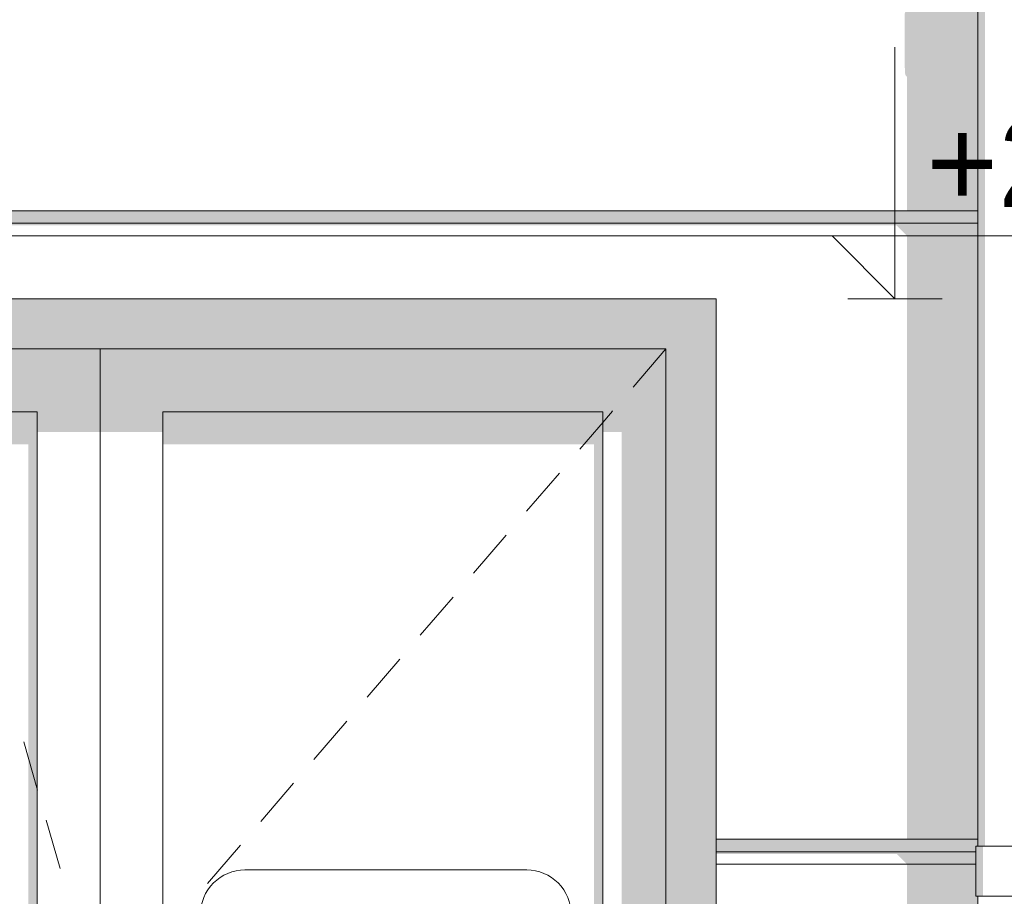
# Model space of a CAD drawing. Header units: millimetres. Extents: x 11 to 55443, y -2 to 19464.
# Tile 10 of 135: x 11551 to 13117, y 12083 to 13478. Entities that reach past the tile are written whole.
import ezdxf

# ---------------------------------------------------------------- set-up
doc = ezdxf.new("R2010")
doc.units = ezdxf.units.MM
doc.header["$MEASUREMENT"] = 0
doc.linetypes.add('Wipeout_Contour', pattern=[1000, 0, -1000])
for name, color, linetype, lineweight in [('A_OZN_ODNOSNIKI_Nr_pióra__46', 7, 'Continuous', 15), ('A_OZN_ODNOSNIKI_Nr_pióra__85', 7, 'Continuous', 13), ('A_WYM_ZEWNETRZNE_Nr_pióra__45', 7, 'Continuous', 15), ('A_WYM_ZEWNETRZNE_Nr_pióra__85', 7, 'Continuous', 13), ('Nowe_A__SCIANY_Nr_pióra__87', 7, 'Continuous', 13), ('Nowe_A_WN_WYPOSAZENIE_Nr_pióra__2', 7, 'Continuous', 13), ('Nowe_Drzwi Archicad_Nr_pióra__3', 7, 'Continuous', 13), ('Nowe_Drzwi Archicad_Nr_pióra__87', 7, 'Continuous', 13)]:
    doc.layers.add(name, color=color, linetype=linetype, lineweight=lineweight)
for name, color, linetype in [('A_WYM_ZEWNETRZNE', 7, 'Continuous'), ('Nowe_A__SCIANY', 7, 'Continuous'), ('Nowe_A_WN_WYPOSAZENIE', 7, 'Continuous'), ('Nowe_Drzwi Archicad', 7, 'Continuous')]:
    doc.layers.add(name, color=color, linetype=linetype)
doc.styles.add('STYL_AUTOMATYCZNY_3', font='arial.ttf')

# ---------------------------------------------------------------- blocks, each defined once
blk = doc.blocks.new('ElemPrzekroju_1_1', base_point=(7287.1, 10854))
at = {"color": 254, "linetype": 'Wipeout_Contour', "lineweight": 0, "ltscale": 207733.416599}
blk.add_wipeout([(6787.1, 13174), (8045, 13174), (8045, 13254), (9845, 13254), (9845, 13174), (13074.9, 13174), (13074.9, 13583.1), (13071.9, 13583.1), (13071.9, 13663.1), (13074.9, 13663.1), (13074.9, 14134), (6787.1, 14134)], dxfattribs=at).dxf.layer = 'Nowe_A__SCIANY'
at = {"color": 254, "linetype": 'Wipeout_Contour', "lineweight": 0, "ltscale": 138057.977827}
blk.add_wipeout([(9845, 13134), (9845, 12174), (11298.5, 12174), (11298.5, 13034), (12658.5, 13034), (12658.5, 12174), (13074.9, 12174), (13074.9, 13134)], dxfattribs=at).dxf.layer = 'Nowe_A__SCIANY'
at = {"color": 254, "linetype": 'Wipeout_Contour', "lineweight": 0, "ltscale": 69983.98872}
blk.add_wipeout([(9845, 13174), (9845, 13154), (13074.9, 13154), (13074.9, 13174)], dxfattribs=at).dxf.layer = 'Nowe_A__SCIANY'
at = {"color": 254, "linetype": 'Wipeout_Contour', "lineweight": 0, "ltscale": 106537.771915}
blk.add_wipeout([(12658.5, 12154), (13071.9, 12154), (13071.9, 12163.1), (13074.9, 12163.1), (13074.9, 12174), (12658.5, 12174)], dxfattribs=at).dxf.layer = 'Nowe_A__SCIANY'
at = {"layer": 'Nowe_A__SCIANY', "linetype": 'Continuous', "lineweight": 0, "true_color": 0x000000}
for points in [[(12958.5, 13406.9), (12959.5, 13390.1), (12962.4, 13386.9), (12962.4, 13174), (13074.9, 13174), (13074.9, 13583.1), (13071.9, 13583.1), (13071.9, 13663.1), (13074.9, 13663.1), (13074.9, 14134), (12962.4, 14134), (12962.4, 13499), (12958.5, 13486.9)], [(9845, 13174), (9845, 13154), (13074.9, 13154), (13074.9, 13174)], [(12658.5, 12154), (13071.9, 12154), (13071.9, 12163.1), (13074.9, 12163.1), (13074.9, 12174), (12658.5, 12174)]]:
    blk.add_hatch(color=18, dxfattribs=at).paths.add_polyline_path(points)
at = {"layer": 'Nowe_A__SCIANY_Nr_pióra__87', "color": 7, "linetype": 'Continuous', "lineweight": 13}
for p, q in [((9845, 13174), (13074.9, 13174)), ((12658.5, 12174), (13074.9, 12174))]:
    blk.add_line(p, q, dxfattribs=at)
at = {"color": 254, "linetype": 'Wipeout_Contour', "lineweight": 0, "ltscale": 69923.59532}
blk.add_wipeout([(9845, 13154), (9845, 13134), (13074.9, 13134), (13074.9, 13154)], dxfattribs=at).dxf.layer = 'Nowe_A__SCIANY'
at = {"color": 254, "linetype": 'Wipeout_Contour', "lineweight": 0, "ltscale": 70768.36909}
blk.add_wipeout([(12658.5, 12154), (12658.5, 12134), (13071.9, 12134), (13071.9, 12154)], dxfattribs=at).dxf.layer = 'Nowe_A__SCIANY'
at = {"layer": 'Nowe_A__SCIANY', "linetype": 'Continuous', "lineweight": 0, "true_color": 0x000000}
for points in [[(9845, 13150.6), (12945.9, 13150.6), (12962.4, 13134), (13074.9, 13134), (13074.9, 13154), (9845, 13154)], [(12962.4, 12174), (13074.9, 12174), (13074.9, 13134), (12962.4, 13134)]]:
    blk.add_hatch(color=18, dxfattribs=at).paths.add_polyline_path(points)
at = {"layer": 'Nowe_A__SCIANY_Nr_pióra__87', "color": 7, "linetype": 'Continuous', "lineweight": 13}
for p, q in [((9845, 13154), (13074.9, 13154)), ((9845, 13134), (13074.9, 13134)), ((12658.5, 12154), (13071.9, 12154))]:
    blk.add_line(p, q, dxfattribs=at)
at = {"color": 254, "linetype": 'Wipeout_Contour', "lineweight": 0, "ltscale": 105058.510545}
blk.add_wipeout([(12658.5, 12134), (12658.5, 11174), (13074.9, 11174), (13074.9, 12083.1), (13071.9, 12083.1), (13071.9, 12134)], dxfattribs=at).dxf.layer = 'Nowe_A__SCIANY'
at = {"layer": 'Nowe_A__SCIANY', "linetype": 'Continuous', "lineweight": 0, "true_color": 0x000000}
for points in [[(12658.5, 12150.6), (12945.9, 12150.6), (12962.4, 12134), (13071.9, 12134), (13071.9, 12154), (12658.5, 12154)], [(12958.5, 11906.9), (12959.5, 11890.1), (12962.4, 11886.9), (12962.4, 11174), (13074.9, 11174), (13074.9, 12083.1), (13071.9, 12083.1), (13071.9, 12134), (12962.4, 12134), (12962.4, 11999), (12958.5, 11986.9)]]:
    blk.add_hatch(color=18, dxfattribs=at).paths.add_polyline_path(points)
at = {"layer": 'Nowe_A__SCIANY_Nr_pióra__87', "color": 7, "linetype": 'Continuous', "lineweight": 13}
blk.add_line((12658.5, 12134), (13071.9, 12134), dxfattribs=at)
blk = doc.blocks.new('ElemPrzekroju_7_1', base_point=(7287.1, 10854))
at = {"color": 254, "linetype": 'Wipeout_Contour', "lineweight": 0, "ltscale": 69456.826246}
blk.add_wipeout([(12658.5, 10854), (12658.5, 12954), (12578.5, 12954), (12578.5, 10854)], dxfattribs=at).dxf.layer = 'Nowe_Drzwi Archicad'
at = {"layer": 'Nowe_Drzwi Archicad', "linetype": 'Continuous', "lineweight": 0, "true_color": 0x000000}
blk.add_hatch(color=18, dxfattribs=at).paths.add_polyline_path([(12658.5, 10854), (12658.5, 12954), (12578.5, 12954), (12578.5, 10854)])
at = {"layer": 'Nowe_Drzwi Archicad_Nr_pióra__87', "color": 7, "linetype": 'Continuous', "lineweight": 13}
for p, q in [((12658.5, 12154), (12658.5, 12174)), ((12658.5, 12154), (12658.5, 12134)), ((12658.5, 12134), (12658.5, 11174))]:
    blk.add_line(p, q, dxfattribs=at)
at = {"color": 254, "linetype": 'Wipeout_Contour', "lineweight": 0, "ltscale": 106016.609021}
blk.add_wipeout([(11298.5, 12954), (11378.5, 12954), (12578.5, 12954), (12658.5, 12954), (12658.5, 13034), (11298.5, 13034)], dxfattribs=at).dxf.layer = 'Nowe_Drzwi Archicad'
at = {"color": 254, "linetype": 'Wipeout_Contour', "lineweight": 0, "ltscale": 69248.975486}
blk.add_wipeout([(12578.5, 11004), (12578.5, 12854), (12478.5, 12854), (12478.5, 11004)], dxfattribs=at).dxf.layer = 'Nowe_Drzwi Archicad'
at = {"layer": 'Nowe_Drzwi Archicad', "linetype": 'Continuous', "lineweight": 0, "true_color": 0x000000}
blk.add_hatch(color=18, dxfattribs=at).paths.add_polyline_path([(11298.5, 12954), (11378.5, 12954), (12578.5, 12954), (12658.5, 12954), (12658.5, 13034), (11298.5, 13034)])
at = {"layer": 'Nowe_Drzwi Archicad_Nr_pióra__87', "color": 7, "linetype": 'Continuous', "lineweight": 13}
for p, q in [((11298.5, 13034), (12658.5, 13034)), ((12658.5, 13034), (12658.5, 12174))]:
    blk.add_line(p, q, dxfattribs=at)
at = {"color": 254, "linetype": 'Wipeout_Contour', "lineweight": 0, "ltscale": 106197.117637}
blk.add_wipeout([(11678.5, 12854), (11778.5, 12854), (12478.5, 12854), (12578.5, 12854), (12578.5, 12954), (11678.5, 12954)], dxfattribs=at).dxf.layer = 'Nowe_Drzwi Archicad'
at = {"layer": 'Nowe_Drzwi Archicad', "linetype": 'Continuous', "lineweight": 0, "true_color": 0x000000}
blk.add_hatch(color=18, dxfattribs=at).paths.add_polyline_path([(11678.5, 12854), (11778.5, 12854), (12478.5, 12854), (12578.5, 12854), (12578.5, 12954), (11678.5, 12954)])
at = {"layer": 'Nowe_Drzwi Archicad_Nr_pióra__3', "color": 7, "linetype": 'Continuous', "lineweight": 13}
for p, q in [((12578.5, 12954), (12526.4, 12893.2)), ((12578.5, 12954), (12578.5, 12854)), ((12578.5, 12854), (12578.5, 11004))]:
    blk.add_line(p, q, dxfattribs=at)
at = {"color": 254, "linetype": 'Wipeout_Contour', "lineweight": 0, "ltscale": 66686.223307}
blk.add_wipeout([(11678.5, 11004), (11678.5, 12854), (11578.5, 12854), (11578.5, 11004)], dxfattribs=at).dxf.layer = 'Nowe_Drzwi Archicad'
at = {"color": 254, "linetype": 'Wipeout_Contour', "lineweight": 0, "ltscale": 201961.682365}
blk.add_wipeout([(11778.5, 12854), (11778.5, 11864), (11816, 11864), (11823.1, 11861.1), (11826, 11854), (11823.1, 11846.9), (11816, 11844), (11814.8, 11844), (11778.5, 11844), (11778.5, 11004), (12478.5, 11004), (12478.5, 12854)], dxfattribs=at).dxf.layer = 'Nowe_Drzwi Archicad'
at = {"layer": 'Nowe_Drzwi Archicad', "linetype": 'Continuous', "lineweight": 0, "true_color": 0x000000}
for points in [[(11778.5, 12854), (11778.5, 12802.1), (12464.5, 12802.1), (12464.5, 11004), (12478.5, 11004), (12478.5, 12854)], [(12478.5, 12854), (12478.5, 12821.9), (12508.5, 12821.9), (12508.5, 11961.9), (12525.1, 11961.9), (12508.5, 11921.9), (12508.5, 11004), (12578.5, 11004), (12578.5, 12854)]]:
    blk.add_hatch(color=18, dxfattribs=at).paths.add_polyline_path(points)
at = {"layer": 'Nowe_Drzwi Archicad_Nr_pióra__3', "color": 7, "linetype": 'Continuous', "lineweight": 13}
for p, q in [((11778.5, 12854), (11778.5, 11864)), ((12478.5, 12854), (11778.5, 12854)), ((12493.9, 12855.3), (12441.8, 12794.5)), ((12478.5, 11004), (12478.5, 12854)), ((12409.3, 12756.6), (12357.2, 12695.8)), ((12324.7, 12657.9), (12272.6, 12597.1)), ((12240.1, 12559.2), (12188, 12498.4)), ((12155.5, 12460.5), (12103.4, 12399.7)), ((12070.9, 12361.8), (12018.8, 12301)), ((11986.3, 12263.1), (11934.2, 12202.3)), ((11592.8, 12204), (11614.8, 12127.1)), ((11901.7, 12164.4), (11849.6, 12103.6))]:
    blk.add_line(p, q, dxfattribs=at)
at = {"color": 254, "linetype": 'Wipeout_Contour', "lineweight": 0, "ltscale": 103748.730855}
blk.add_wipeout([(11378.5, 12954), (11378.5, 12854), (11478.5, 12854), (11578.5, 12854), (11678.5, 12854), (11678.5, 12954)], dxfattribs=at).dxf.layer = 'Nowe_Drzwi Archicad'
at = {"layer": 'Nowe_Drzwi Archicad', "linetype": 'Continuous', "lineweight": 0, "true_color": 0x000000}
for points in [[(11378.5, 12954), (11378.5, 12854), (11478.5, 12854), (11578.5, 12854), (11678.5, 12854), (11678.5, 12954)], [(11678.5, 12854), (11678.5, 12821.9), (11778.5, 12821.9), (11778.5, 12854)]]:
    blk.add_hatch(color=18, dxfattribs=at).paths.add_polyline_path(points)
at = {"layer": 'Nowe_Drzwi Archicad_Nr_pióra__3', "color": 7, "linetype": 'Continuous', "lineweight": 13}
for p, q in [((11678.5, 12954), (11378.5, 12954)), ((11678.5, 10854), (11678.5, 12954)), ((11678.5, 12954), (12578.5, 12954))]:
    blk.add_line(p, q, dxfattribs=at)
at = {"color": 254, "linetype": 'Wipeout_Contour', "lineweight": 0, "ltscale": 66407.397193}
blk.add_wipeout([(11478.5, 11004), (11578.5, 11004), (11578.5, 12854), (11478.5, 12854)], dxfattribs=at).dxf.layer = 'Nowe_Drzwi Archicad'
at = {"layer": 'Nowe_Drzwi Archicad', "linetype": 'Continuous', "lineweight": 0, "true_color": 0x000000}
for points in [[(11478.5, 12802.1), (11564.5, 12802.1), (11564.5, 11004), (11578.5, 11004), (11578.5, 12854), (11478.5, 12854)], [(11578.5, 12821.9), (11678.5, 12821.9), (11678.5, 12854), (11578.5, 12854)]]:
    blk.add_hatch(color=18, dxfattribs=at).paths.add_polyline_path(points)
at = {"layer": 'Nowe_Drzwi Archicad_Nr_pióra__3', "color": 7, "linetype": 'Continuous', "lineweight": 13}
for p, q in [((11478.5, 12854), (11578.5, 12854)), ((11578.5, 12854), (11578.5, 11004)), ((11557.1, 12329), (11579, 12252.1))]:
    blk.add_line(p, q, dxfattribs=at)
blk = doc.blocks.new('ElemPrzekroju_24_1', base_point=(7287.1, 10854))
at = {"color": 254, "linetype": 'Wipeout_Contour', "lineweight": 0, "ltscale": 73564.901762}
blk.add_wipeout([(13116.3, 13583.1), (13116.3, 12163.1), (13133.6, 12163.1), (13133.6, 13583.1)], dxfattribs=at).dxf.layer = 'Nowe_A_WN_WYPOSAZENIE'
at = {"color": 254, "linetype": 'Wipeout_Contour', "lineweight": 0, "ltscale": 73516.806602}
blk.add_wipeout([(13099.9, 13583.1), (13099.9, 12163.1), (13116.3, 12163.1), (13116.3, 13583.1)], dxfattribs=at).dxf.layer = 'Nowe_A_WN_WYPOSAZENIE'
at = {"color": 254, "linetype": 'Wipeout_Contour', "lineweight": 0, "ltscale": 73474.536081}
blk.add_wipeout([(13086.6, 12163.1), (13099.9, 12163.1), (13099.9, 13583.1), (13086.6, 13583.1)], dxfattribs=at).dxf.layer = 'Nowe_A_WN_WYPOSAZENIE'
at = {"color": 254, "linetype": 'Wipeout_Contour', "lineweight": 0, "ltscale": 71455.811747}
blk.add_wipeout([(13129.3, 12083.1), (13129.3, 12163.1), (13111.9, 12163.1), (13111.9, 12083.1)], dxfattribs=at).dxf.layer = 'Nowe_A_WN_WYPOSAZENIE'
at = {"color": 254, "linetype": 'Wipeout_Contour', "lineweight": 0, "ltscale": 73443.176929}
blk.add_wipeout([(13078, 12163.1), (13086.6, 12163.1), (13086.6, 13583.1), (13078, 13583.1)], dxfattribs=at).dxf.layer = 'Nowe_A_WN_WYPOSAZENIE'
at = {"color": 254, "linetype": 'Wipeout_Contour', "lineweight": 0, "ltscale": 71406.814002}
blk.add_wipeout([(13111.9, 12083.1), (13111.9, 12163.1), (13095.9, 12163.1), (13095.9, 12083.1)], dxfattribs=at).dxf.layer = 'Nowe_A_WN_WYPOSAZENIE'
at = {"layer": 'Nowe_A_WN_WYPOSAZENIE', "linetype": 'Continuous', "lineweight": 0, "true_color": 0x000000}
blk.add_hatch(color=18, dxfattribs=at).paths.add_polyline_path([(13078, 12163.1), (13086.6, 12163.1), (13086.6, 13583.1), (13078, 13583.1)])
at = {"layer": 'Nowe_A_WN_WYPOSAZENIE_Nr_pióra__2', "color": 7, "linetype": 'Continuous', "lineweight": 13}
for p, q in [((13129.3, 12163.1), (13111.9, 12163.1)), ((13129.3, 12083.1), (13111.9, 12083.1))]:
    blk.add_line(p, q, dxfattribs=at)
at = {"color": 254, "linetype": 'Wipeout_Contour', "lineweight": 0, "ltscale": 73426.495912}
blk.add_wipeout([(13074.9, 12163.1), (13078, 12163.1), (13078, 13583.1), (13074.9, 13583.1)], dxfattribs=at).dxf.layer = 'Nowe_A_WN_WYPOSAZENIE'
at = {"layer": 'Nowe_A_WN_WYPOSAZENIE', "linetype": 'Continuous', "lineweight": 0, "true_color": 0x000000}
blk.add_hatch(color=18, dxfattribs=at).paths.add_polyline_path([(13074.9, 12163.1), (13078, 12163.1), (13078, 13583.1), (13074.9, 13583.1)])
at = {"color": 254, "linetype": 'Wipeout_Contour', "lineweight": 0, "ltscale": 71364.522479}
blk.add_wipeout([(13095.9, 12083.1), (13095.9, 12163.1), (13083.1, 12163.1), (13083.1, 12083.1)], dxfattribs=at).dxf.layer = 'Nowe_A_WN_WYPOSAZENIE'
at = {"layer": 'Nowe_A_WN_WYPOSAZENIE_Nr_pióra__2', "color": 7, "linetype": 'Continuous', "lineweight": 13}
for p, q in [((13111.9, 12163.1), (13095.9, 12163.1)), ((13111.9, 12083.1), (13095.9, 12083.1))]:
    blk.add_line(p, q, dxfattribs=at)
at = {"color": 254, "linetype": 'Wipeout_Contour', "lineweight": 0, "ltscale": 71333.507355}
blk.add_wipeout([(13083.1, 12083.1), (13083.1, 12163.1), (13074.8, 12163.1), (13074.8, 12083.1)], dxfattribs=at).dxf.layer = 'Nowe_A_WN_WYPOSAZENIE'
at = {"layer": 'Nowe_A_WN_WYPOSAZENIE', "linetype": 'Continuous', "lineweight": 0, "true_color": 0x000000}
blk.add_hatch(color=18, dxfattribs=at).paths.add_polyline_path([(13083.1, 12083.1), (13083.1, 12163.1), (13074.8, 12163.1), (13074.8, 12083.1)])
at = {"layer": 'Nowe_A_WN_WYPOSAZENIE_Nr_pióra__2', "color": 7, "linetype": 'Continuous', "lineweight": 13}
for p, q in [((13095.9, 12163.1), (13083.1, 12163.1)), ((13095.9, 12083.1), (13083.1, 12083.1))]:
    blk.add_line(p, q, dxfattribs=at)
at = {"color": 254, "linetype": 'Wipeout_Contour', "lineweight": 0, "ltscale": 71317.116047}
blk.add_wipeout([(13074.8, 12083.1), (13074.8, 12163.1), (13071.9, 12163.1), (13071.9, 12083.1)], dxfattribs=at).dxf.layer = 'Nowe_A_WN_WYPOSAZENIE'
at = {"layer": 'Nowe_A_WN_WYPOSAZENIE', "linetype": 'Continuous', "lineweight": 0, "true_color": 0x000000}
blk.add_hatch(color=18, dxfattribs=at).paths.add_polyline_path([(13074.8, 12083.1), (13074.8, 12163.1), (13071.9, 12163.1), (13071.9, 12083.1)])
at = {"layer": 'Nowe_A_WN_WYPOSAZENIE_Nr_pióra__2', "color": 7, "linetype": 'Continuous', "lineweight": 13}
for p, q in [((13074.9, 12163.1), (13074.9, 13583.1)), ((13074.8, 12163.1), (13071.9, 12163.1)), ((13071.9, 12083.1), (13071.9, 12163.1)), ((13083.1, 12163.1), (13074.8, 12163.1)), ((13074.8, 12083.1), (13071.9, 12083.1)), ((13083.1, 12083.1), (13074.8, 12083.1)), ((13074.9, 10834), (13074.9, 12083.1))]:
    blk.add_line(p, q, dxfattribs=at)
blk = doc.blocks.new('Wymiary_3_1', base_point=(12943.2, 10854))
at = {"layer": 'A_WYM_ZEWNETRZNE_Nr_pióra__45', "color": 7, "linetype": 'Continuous', "lineweight": 15}
for p, q in [((12943.2, 13034), (12943.2, 13434)), ((12943.2, 13034), (12843.2, 13134)), ((12843.2, 13134), (12943.2, 13134)), ((12943.2, 13134), (13479, 13134))]:
    blk.add_line(p, q, dxfattribs=at)
at = {"layer": 'A_WYM_ZEWNETRZNE_Nr_pióra__85', "color": 7, "linetype": 'Continuous', "lineweight": 13}
for q in [(12868.2, 13034), (13018.2, 13034)]:
    blk.add_line((12943.2, 13034), q, dxfattribs=at)
at = {"layer": 'A_WYM_ZEWNETRZNE_Nr_pióra__85', "color": 7, "lineweight": 13, "insert": (12993.2, 13154), "char_height": 140, "attachment_point": 7, "style": 'STYL_AUTOMATYCZNY_3'}
blk.add_mtext('\\A1;{\\pql;\\fArial|b0|i0|c238|p0;\\W1.000000;+2,18}', dxfattribs=at)

msp = doc.modelspace()

# ---------------------------------------------------------------- block references
at = {"layer": 'Nowe_A__SCIANY', "lineweight": 0}
msp.add_blockref('ElemPrzekroju_1_1', (7287.1, 10854), dxfattribs=at)

# ---------------------------------------------------------------- next in the draw order: block references
at = {"layer": 'Nowe_A_WN_WYPOSAZENIE', "lineweight": 0}
msp.add_blockref('ElemPrzekroju_24_1', (7287.1, 10854), dxfattribs=at)
at = {"layer": 'Nowe_Drzwi Archicad', "lineweight": 0}
msp.add_blockref('ElemPrzekroju_7_1', (7287.1, 10854), dxfattribs=at)

# ---------------------------------------------------------------- next in the draw order: block references
at = {"layer": 'A_WYM_ZEWNETRZNE', "color": 7, "linetype": 'Continuous', "lineweight": 13}
msp.add_blockref('Wymiary_3_1', (12943.2, 10854), dxfattribs=at)

# ---------------------------------------------------------------- next in the draw order: wipeouts: each hides what was drawn before it
at = {"color": 7, "linetype": 'Continuous', "lineweight": 15, "ltscale": 152980.991483}
msp.add_wipeout([(11838.2, 11841.3), (11908.8, 11770.7), (12357.4, 11770.7), (12428, 11841.3), (12428, 12054.4), (12357.4, 12125), (11908.8, 12125), (11838.2, 12054.4)], dxfattribs=at).dxf.layer = 'A_OZN_ODNOSNIKI_Nr_pióra__46'

# ---------------------------------------------------------------- next in the draw order: linework, layer by layer
at = {"layer": 'A_OZN_ODNOSNIKI_Nr_pióra__85', "color": 7, "linetype": 'Continuous', "lineweight": 13, "flags": 128}
msp.add_lwpolyline([(11838.2, 11841.3, 0.414214), (11908.8, 11770.7), (12357.4, 11770.7, 0.414214), (12428, 11841.3), (12428, 12054.4, 0.414214), (12357.4, 12125), (11908.8, 12125, 0.414214), (11838.2, 12054.4), (11838.2, 11841.3)], format="xyb", close=True, dxfattribs=at)

doc.saveas('drawing.dxf')
